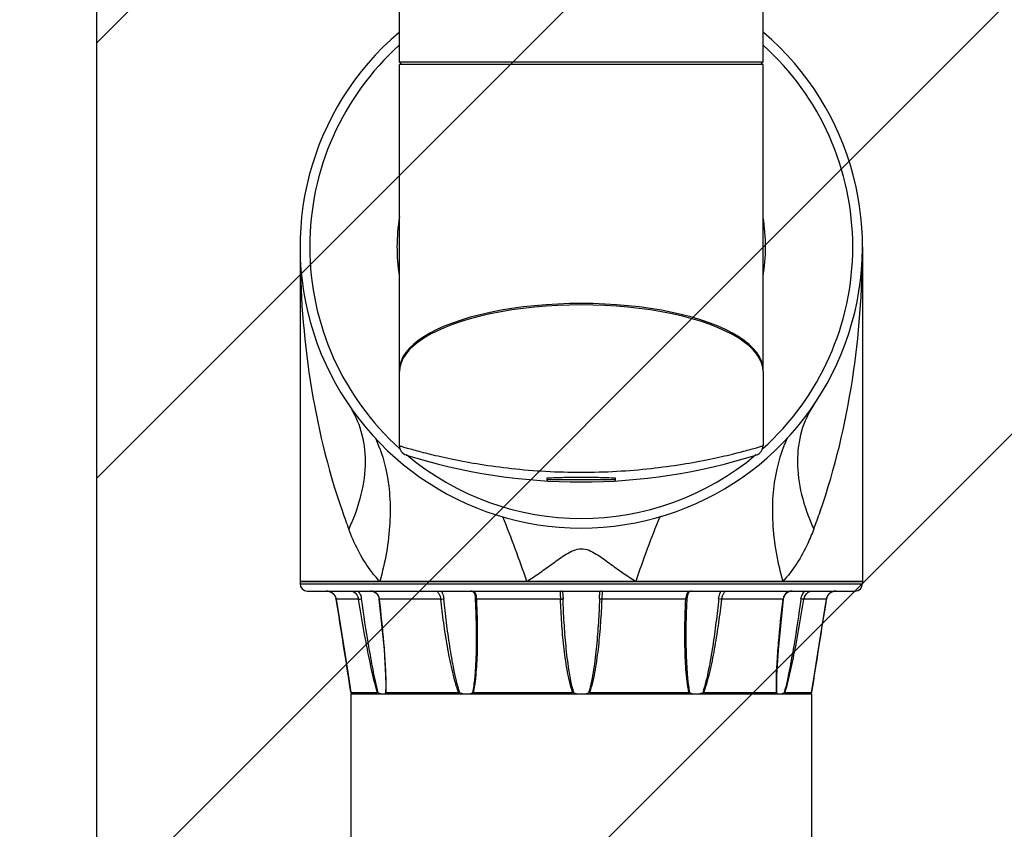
# Model space of a CAD drawing. Header units: millimetres. Extents: x 28 to 5852, y 59 to 4130.
# Tile 25 of 29: x 4277 to 4480, y 1640 to 1807. Entities that reach past the tile are written whole.
import ezdxf

# ---------------------------------------------------------------- set-up
doc = ezdxf.new("R2010")
doc.units = ezdxf.units.MM
for name, color, linetype in [('ARM1_ABL195', 7, 'Continuous'), ('ARM1_PIPE_PBL200', 7, 'Continuous'), ('ARM2_ABL193', 7, 'Continuous'), ('COVER_S_PBL207', 7, 'Continuous'), ('FLANGE_ARM1_PBL203', 7, 'Continuous'), ('FLANGE_J3_PBL223', 7, 'Continuous'), ('FLANGE_J4_PBL202', 7, 'Continuous'), ('HOLDER_M_PBL205', 7, 'Continuous'), ('HOLDER_S_PBL208', 7, 'Continuous'), ('MODULE_M_ABL204', 7, 'Continuous'), ('MODULE_S_ABL206', 7, 'Continuous'), ('오른쪽_16_VBL184', 7, 'Continuous')]:
    doc.layers.add(name, color=color, linetype=linetype)

# ---------------------------------------------------------------- blocks, each defined once
blk = doc.blocks.new('FLANGE_J4_PBL202', base_point=(1288.44, 1321.54))
at = {"layer": 'FLANGE_J4_PBL202', "color": 7}
for p, q in [((1257.97, 1337.49), (1257.86, 1337.39)), ((1257.86, 1337.39), (1257.86, 1337.4)), ((1257.86, 1337.4), (1260.53, 1337.4)), ((1260.53, 1337.4), (1260.63, 1337.39)), ((1260.63, 1337.39), (1260.78, 1337.39)), ((1260.78, 1337.39), (1260.95, 1337.38)), ((1262.15, 1337.38), (1260.95, 1337.38)), ((1262.15, 1337.38), (1262.2, 1337.49)), ((1263.41, 1337.49), (1263.3, 1337.39)), ((1263.3, 1337.39), (1263.3, 1337.39)), ((1263.39, 1337.4), (1270.68, 1337.4)), ((1272.4, 1337.38), (1271.19, 1337.38)), ((1272.4, 1337.38), (1272.4, 1337.49)), ((1275.07, 1337.49), (1274.97, 1337.38)), ((1275.33, 1337.38), (1274.97, 1337.38)), ((1275.63, 1337.4), (1285.59, 1337.4)), ((1286.96, 1337.38), (1286.05, 1337.38)), ((1286.96, 1337.38), (1286.9, 1337.49)), ((1289.98, 1337.49), (1289.93, 1337.38)), ((1290.84, 1337.38), (1289.93, 1337.38)), ((1291.3, 1337.4), (1301.26, 1337.4)), ((1301.91, 1337.38), (1301.55, 1337.38)), ((1301.91, 1337.38), (1301.81, 1337.49)), ((1304.48, 1337.49), (1304.48, 1337.38)), ((1305.7, 1337.38), (1304.48, 1337.38)), ((1306.15, 1337.39), (1306.21, 1337.4)), ((1306.21, 1337.4), (1313.5, 1337.4)), ((1313.59, 1337.39), (1313.48, 1337.49)), ((1313.59, 1337.39), (1313.59, 1337.39)), ((1314.68, 1337.49), (1314.74, 1337.38)), ((1315.93, 1337.38), (1314.74, 1337.38)), ((1315.93, 1337.38), (1316.26, 1337.39)), ((1316.26, 1337.39), (1316.35, 1337.4)), ((1316.35, 1337.4), (1319.02, 1337.4)), ((1319.03, 1337.39), (1318.91, 1337.49)), ((1319.02, 1337.4), (1319.03, 1337.4)), ((1275.34, 1335.67), (1275.34, 1335.66)), ((1301.54, 1335.66), (1301.54, 1335.67)), ((1252.94, 1324.19), (1323.94, 1324.19)), ((1256.07, 1325.13), (1255.76, 1324.76)), ((1256.28, 1325.59), (1256.07, 1325.13)), ((1256.36, 1325.93), (1256.28, 1325.59)), ((1285.54, 1324.79), (1285.54, 1324.79)), ((1291.29, 1324.25), (1291.27, 1324.22)), ((1291.34, 1324.79), (1291.34, 1324.79)), ((1320.81, 1325.14), (1320.6, 1325.6)), ((1321.12, 1324.76), (1320.81, 1325.14)), ((1321.12, 1324.76), (1321.12, 1324.76)), ((1321.68, 1324.4), (1321.48, 1324.49)), ((1250.94, 1306.09), (1250.94, 1322.19)), ((1325.94, 1306.09), (1325.94, 1322.19)), ((1251.44, 1305.59), (1250.94, 1306.09)), ((1250.94, 1306.09), (1325.94, 1306.09)), ((1325.44, 1305.59), (1325.94, 1306.09))]:
    blk.add_line(p, q, dxfattribs=at)
at = {"layer": 'FLANGE_J4_PBL202', "color": 2}
for p, q in [((1260.53, 1337.4), (1260.63, 1337.49)), ((1260.96, 1337.49), (1260.95, 1337.38)), ((1263.48, 1337.49), (1263.39, 1337.4)), ((1263.39, 1337.38), (1263.39, 1337.4)), ((1263.39, 1337.38), (1263.39, 1337.4)), ((1270.68, 1337.4), (1270.74, 1337.49)), ((1271.14, 1337.49), (1271.19, 1337.38)), ((1275.33, 1337.38), (1275.45, 1337.49)), ((1275.33, 1337.38), (1275.34, 1335.67)), ((1275.67, 1337.49), (1275.63, 1337.4)), ((1285.59, 1337.4), (1285.6, 1337.49)), ((1285.96, 1337.49), (1286.05, 1337.38)), ((1290.84, 1337.38), (1290.93, 1337.49)), ((1291.29, 1337.49), (1291.3, 1337.4)), ((1301.26, 1337.4), (1301.21, 1337.49)), ((1301.44, 1337.49), (1301.55, 1337.38)), ((1301.54, 1335.67), (1301.55, 1337.38)), ((1305.7, 1337.38), (1305.75, 1337.49)), ((1306.14, 1337.49), (1306.21, 1337.4)), ((1313.5, 1337.4), (1313.41, 1337.49)), ((1313.5, 1337.4), (1313.5, 1337.38)), ((1313.5, 1337.4), (1313.5, 1337.38)), ((1315.93, 1337.38), (1315.93, 1337.49)), ((1316.25, 1337.49), (1316.35, 1337.4)), ((1256.36, 1325.93), (1256.36, 1325.93)), ((1256.36, 1325.93), (1258.94, 1325.93)), ((1262.37, 1325.93), (1269.43, 1325.93)), ((1275.37, 1325.93), (1285.02, 1325.93)), ((1291.87, 1325.93), (1301.52, 1325.93)), ((1307.45, 1325.93), (1314.51, 1325.93)), ((1317.94, 1325.93), (1320.53, 1325.93)), ((1320.53, 1325.93), (1320.53, 1325.93)), ((1325.94, 1322.19), (1250.94, 1322.19))]:
    blk.add_line(p, q, dxfattribs=at)
at = {"layer": 'FLANGE_J4_PBL202', "color": 7}
for points in [[(1257.86, 1337.39), (1257.42, 1333.96), (1256.9, 1330), (1256.36, 1325.93)], [(1263.3, 1337.39), (1263.04, 1333.99), (1262.69, 1329.97), (1262.28, 1325.91)], [(1314.61, 1325.91), (1314.2, 1329.95), (1313.84, 1333.98), (1313.59, 1337.39)], [(1320.53, 1325.93), (1319.99, 1329.98), (1319.47, 1333.94), (1319.03, 1337.39)], [(1275.34, 1335.66), (1275.33, 1333.7), (1275.24, 1329.84), (1275.07, 1325.89)], [(1301.81, 1325.89), (1301.64, 1329.83), (1301.56, 1333.69), (1301.54, 1335.66)], [(1256.29, 1325.6), (1256.07, 1325.14), (1255.77, 1324.76), (1255.41, 1324.49), (1255.02, 1324.31), (1254.6, 1324.21), (1254.3, 1324.19)], [(1255.41, 1324.49), (1255.4, 1324.49), (1255.21, 1324.4)], [(1262.28, 1325.91), (1262.22, 1325.6), (1262.05, 1325.14), (1261.78, 1324.76), (1261.44, 1324.48), (1261.04, 1324.31), (1260.57, 1324.21), (1260.19, 1324.19)], [(1275.07, 1325.89), (1275.04, 1325.54), (1274.95, 1325.07), (1274.82, 1324.72), (1274.61, 1324.45), (1274.32, 1324.29), (1273.96, 1324.21), (1273.65, 1324.19)], [(1285.61, 1324.22), (1285.61, 1324.22), (1285.58, 1324.29), (1285.55, 1324.49), (1285.54, 1324.79)], [(1285.8, 1324.19), (1285.7, 1324.2), (1285.62, 1324.22)], [(1291.27, 1324.22), (1291.28, 1324.22), (1291.2, 1324.2), (1291.08, 1324.19)], [(1291.34, 1324.79), (1291.33, 1324.5), (1291.3, 1324.3), (1291.29, 1324.25)], [(1303.23, 1324.19), (1302.93, 1324.21), (1302.57, 1324.29), (1302.28, 1324.45), (1302.08, 1324.71), (1301.94, 1325.06), (1301.85, 1325.52), (1301.81, 1325.89)], [(1316.7, 1324.19), (1316.33, 1324.21), (1315.86, 1324.3), (1315.46, 1324.48), (1315.11, 1324.75), (1314.84, 1325.12), (1314.67, 1325.58), (1314.61, 1325.91)], [(1322.59, 1324.19), (1322.29, 1324.21), (1321.87, 1324.31), (1321.48, 1324.49), (1321.13, 1324.75), (1320.82, 1325.13), (1320.6, 1325.59), (1320.53, 1325.93)]]:
    blk.add_lwpolyline(points, dxfattribs=at)
at = {"layer": 'FLANGE_J4_PBL202', "color": 2}
for centre, radius, start, end in [((-489.74, 1560.54), 1761.79, 352.34716, 352.72334), ((1647.55, 1278), 391.55, 171.275, 172.9693), ((1719.38, 1277.5), 462.32, 172.5581, 173.9958), ((857.52, 1277.5), 462.31, 6.0041, 7.4419), ((929.36, 1278), 391.53, 7.0307, 8.7251), ((3066.64, 1560.55), 1761.81, 187.27666, 187.65283), ((1254.3, 1326.53), 2.33, 269.9827, 276.7406), ((1254.3, 1326.47), 2.27, 276.7625, 278.3086), ((1254.31, 1326.41), 2.21, 278.2877, 288.3721), ((1254.34, 1326.33), 2.13, 288.4483, 289.4954), ((1254.36, 1326.28), 2.07, 289.458, 300.8963), ((1254.37, 1326.19), 2, 342.9588, 352.3509), ((1260.24, 1327.52), 3.32, 275.4108, 275.8789), ((1260.02, 1326.18), 2.37, 347.2702, 353.8826), ((1285.66, 1325.01), 0.808, 254.1964, 255.1676)]:
    blk.add_arc(centre, radius, start, end, dxfattribs=at)
at = {"layer": 'FLANGE_J4_PBL202', "color": 7}
for centre, radius, start, end in [((1262.15, 1338.86), 1.48, 270.0165, 272.8316), ((1269.96, 1304.39), 33.02, 88.4735, 88.7528), ((1270, 1306.45), 30.95, 88.1156, 88.4424), ((1270.07, 1308.26), 29.14, 87.9008, 88.1397), ((1270.44, 1318.4), 19, 87.7388, 87.8935), ((1285.23, 1317.32), 20.08, 88.488, 88.9939), ((1285.46, 1325.82), 11.58, 87.5633, 88.502), ((1291.46, 1324.83), 12.57, 91.5282, 92.2609), ((1291.64, 1317.69), 19.71, 91.0016, 91.5168), ((1306.38, 1320.1), 17.29, 92.1076, 92.2776), ((1306.79, 1309.08), 28.32, 91.8531, 92.0983), ((1306.87, 1306.98), 30.42, 91.3572, 91.8808), ((1314.74, 1338.86), 1.48, 267.1669, 269.9835), ((1252.94, 1322.19), 2, 90, 180), ((1323.94, 1322.19), 2, 0, 90)]:
    blk.add_arc(centre, radius, start, end, dxfattribs=at)
for points, knots in [([(1262.22, 1337.38), (1262.27, 1337.38), (1262.47, 1337.4), (1262.66, 1337.46), (1262.8, 1337.5)], [0, 0, 0, 0, 0.266116, 1, 1, 1, 1]), ([(1263.3, 1337.39), (1263.3, 1337.39), (1263.34, 1337.39), (1263.37, 1337.39), (1263.39, 1337.4)], [0, 0, 0, 0, 0.28387, 1, 1, 1, 1]), ([(1274.48, 1337.5), (1274.53, 1337.48), (1274.69, 1337.43), (1274.85, 1337.38), (1274.97, 1337.38)], [0, 0, 0, 0, 0.285623, 1, 1, 1, 1]), ([(1275.33, 1337.38), (1275.35, 1337.39), (1275.4, 1337.39), (1275.45, 1337.39), (1275.48, 1337.39)], [0, 0, 0, 0, 0.306622, 1, 1, 1, 1]), ([(1286.96, 1337.38), (1287.02, 1337.38), (1287.27, 1337.4), (1287.52, 1337.46), (1287.71, 1337.5)], [0, 0, 0, 0, 0.237795, 1, 1, 1, 1]), ([(1289.17, 1337.5), (1289.24, 1337.48), (1289.49, 1337.43), (1289.74, 1337.38), (1289.93, 1337.38)], [0, 0, 0, 0, 0.260476, 1, 1, 1, 1]), ([(1290.84, 1337.38), (1290.85, 1337.38), (1290.89, 1337.38), (1290.93, 1337.39), (1290.96, 1337.39)], [0, 0, 0, 0, 0.214669, 1, 1, 1, 1]), ([(1301.41, 1337.39), (1301.42, 1337.39), (1301.45, 1337.39), (1301.48, 1337.39), (1301.51, 1337.39)], [0, 0, 0, 0, 0.296725, 1, 1, 1, 1]), ([(1301.51, 1337.39), (1301.51, 1337.39), (1301.53, 1337.38), (1301.54, 1337.38), (1301.55, 1337.38)], [0, 0, 0, 0, 0.375047, 1, 1, 1, 1]), ([(1301.91, 1337.38), (1301.95, 1337.38), (1302.12, 1337.4), (1302.28, 1337.46), (1302.41, 1337.5)], [0, 0, 0, 0, 0.211645, 1, 1, 1, 1]), ([(1313.5, 1337.4), (1313.51, 1337.4), (1313.53, 1337.39), (1313.56, 1337.39), (1313.57, 1337.39)], [0, 0, 0, 0, 0.31879, 1, 1, 1, 1]), ([(1313.57, 1337.39), (1313.58, 1337.39), (1313.58, 1337.39), (1313.59, 1337.39), (1313.59, 1337.39)], [0, 0, 0, 0, 0.684665, 1, 1, 1, 1]), ([(1314.09, 1337.5), (1314.13, 1337.48), (1314.32, 1337.43), (1314.52, 1337.39), (1314.67, 1337.38)], [0, 0, 0, 0, 0.232914, 1, 1, 1, 1])]:
    blk.add_open_spline(points, degree=3, knots=knots, dxfattribs=at)
at = {"layer": 'FLANGE_J4_PBL202', "color": 2}
for points, knots in [([(1262.37, 1325.93), (1262.48, 1326.88), (1262.87, 1330.69), (1263.2, 1334.51), (1263.39, 1337.38)], [0, 0, 0, 0, 0.250545, 1, 1, 1, 1]), ([(1270.68, 1337.4), (1270.55, 1336.44), (1270.05, 1332.63), (1269.67, 1328.8), (1269.43, 1325.93)], [0, 0, 0, 0, 0.250344, 1, 1, 1, 1]), ([(1275.37, 1325.93), (1275.42, 1326.88), (1275.6, 1330.7), (1275.66, 1334.53), (1275.63, 1337.4)], [0, 0, 0, 0, 0.250376, 1, 1, 1, 1]), ([(1301.26, 1337.4), (1301.25, 1336.44), (1301.24, 1332.62), (1301.36, 1328.79), (1301.52, 1325.93)], [0, 0, 0, 0, 0.249613, 1, 1, 1, 1]), ([(1307.45, 1325.93), (1307.38, 1326.88), (1307.04, 1330.71), (1306.61, 1334.54), (1306.21, 1337.4)], [0, 0, 0, 0, 0.249673, 1, 1, 1, 1]), ([(1313.5, 1337.38), (1313.56, 1336.43), (1313.84, 1332.6), (1314.2, 1328.79), (1314.51, 1325.93)], [0, 0, 0, 0, 0.249375, 1, 1, 1, 1]), ([(1255.42, 1324.5), (1255.62, 1324.62), (1255.99, 1324.94), (1256.22, 1325.38), (1256.29, 1325.61)], [0, 0, 0, 0, 0.497195, 1, 1, 1, 1]), ([(1257.88, 1324.29), (1257.85, 1324.28), (1257.78, 1324.25), (1257.7, 1324.22), (1257.65, 1324.21)], [0, 0, 0, 0, 0.293575, 1, 1, 1, 1]), ([(1258.94, 1325.93), (1258.92, 1325.74), (1258.75, 1325.09), (1258.3, 1324.51), (1257.88, 1324.29)], [0, 0, 0, 0, 0.287719, 1, 1, 1, 1]), ([(1258.87, 1324.19), (1258.97, 1324.3), (1259.34, 1324.79), (1259.54, 1325.4), (1259.59, 1325.86)], [0, 0, 0, 0, 0.237695, 1, 1, 1, 1]), ([(1259.59, 1325.86), (1259.53, 1325.87), (1259.32, 1325.9), (1259.1, 1325.93), (1258.94, 1325.93)], [0, 0, 0, 0, 0.290048, 1, 1, 1, 1]), ([(1260.58, 1324.21), (1260.99, 1324.26), (1261.61, 1324.45), (1262.14, 1325.08), (1262.28, 1325.46), (1262.33, 1325.66)], [0, 0, 0, 0, 0.503193, 0.749918, 1, 1, 1, 1]), ([(1262.28, 1325.91), (1262.28, 1325.92), (1262.32, 1325.92), (1262.35, 1325.93), (1262.37, 1325.93)], [0, 0, 0, 0, 0.277043, 1, 1, 1, 1]), ([(1269.43, 1325.93), (1269.42, 1325.8), (1269.39, 1325.55), (1269.3, 1325.19), (1269.19, 1324.88), (1269.09, 1324.62), (1269.02, 1324.43), (1268.97, 1324.3), (1269, 1324.2), (1269.06, 1324.19), (1269.09, 1324.19)], [0, 0, 0, 0, 0.20769, 0.405469, 0.585087, 0.736057, 0.848243, 0.917685, 0.955725, 1, 1, 1, 1]), ([(1270.12, 1325.86), (1270.08, 1325.87), (1269.85, 1325.91), (1269.62, 1325.93), (1269.43, 1325.93)], [0, 0, 0, 0, 0.208535, 1, 1, 1, 1]), ([(1269.72, 1324.19), (1269.77, 1324.31), (1269.97, 1324.84), (1270.09, 1325.41), (1270.12, 1325.86)], [0, 0, 0, 0, 0.215517, 1, 1, 1, 1]), ([(1273.65, 1324.19), (1273.9, 1324.19), (1274.36, 1324.22), (1275.23, 1324.68), (1275.35, 1325.46), (1275.37, 1325.93)], [0, 0, 0, 0, 0.263602, 0.497557, 1, 1, 1, 1]), ([(1275.07, 1325.89), (1275.07, 1325.89), (1275.11, 1325.91), (1275.2, 1325.92), (1275.3, 1325.93), (1275.37, 1325.93)], [0, 0, 0, 0, 0.088254, 0.291026, 1, 1, 1, 1]), ([(1285.02, 1325.93), (1285.01, 1325.72), (1285, 1325.34), (1284.99, 1324.83), (1285.1, 1324.4), (1285.33, 1324.27), (1285.44, 1324.24)], [0, 0, 0, 0, 0.329925, 0.609451, 0.817456, 1, 1, 1, 1]), ([(1285.56, 1325.86), (1285.55, 1325.88), (1285.48, 1325.89), (1285.37, 1325.91), (1285.2, 1325.92), (1285.08, 1325.93), (1285.02, 1325.93)], [0, 0, 0, 0, 0.116638, 0.344469, 0.653897, 1, 1, 1, 1]), ([(1285.54, 1324.79), (1285.54, 1324.88), (1285.55, 1325.23), (1285.56, 1325.59), (1285.56, 1325.86)], [0, 0, 0, 0, 0.235794, 1, 1, 1, 1]), ([(1291.3, 1324.21), (1291.43, 1324.22), (1291.71, 1324.3), (1291.86, 1324.66), (1291.89, 1324.97), (1291.89, 1325.38), (1291.87, 1325.7), (1291.87, 1325.93)], [0, 0, 0, 0, 0.19607, 0.393116, 0.520262, 0.666941, 1, 1, 1, 1]), ([(1291.32, 1325.86), (1291.34, 1325.88), (1291.4, 1325.89), (1291.52, 1325.91), (1291.69, 1325.92), (1291.81, 1325.93), (1291.87, 1325.93)], [0, 0, 0, 0, 0.116632, 0.344465, 0.653899, 1, 1, 1, 1]), ([(1291.32, 1325.86), (1291.32, 1325.77), (1291.33, 1325.41), (1291.34, 1325.05), (1291.34, 1324.79)], [0, 0, 0, 0, 0.261184, 1, 1, 1, 1]), ([(1301.81, 1325.89), (1301.81, 1325.89), (1301.78, 1325.91), (1301.69, 1325.92), (1301.59, 1325.93), (1301.52, 1325.93)], [0, 0, 0, 0, 0.088258, 0.291028, 1, 1, 1, 1]), ([(1301.52, 1325.93), (1301.54, 1325.46), (1301.66, 1324.68), (1302.52, 1324.22), (1302.99, 1324.19), (1303.23, 1324.19)], [0, 0, 0, 0, 0.502442, 0.736396, 1, 1, 1, 1]), ([(1306.76, 1325.86), (1306.81, 1325.87), (1307.04, 1325.91), (1307.27, 1325.93), (1307.45, 1325.93)], [0, 0, 0, 0, 0.208529, 1, 1, 1, 1]), ([(1306.76, 1325.86), (1306.77, 1325.7), (1306.84, 1325.13), (1307.01, 1324.58), (1307.16, 1324.19)], [0, 0, 0, 0, 0.274312, 1, 1, 1, 1]), ([(1307.8, 1324.19), (1307.83, 1324.19), (1307.89, 1324.2), (1307.92, 1324.3), (1307.87, 1324.43), (1307.8, 1324.62), (1307.69, 1324.88), (1307.59, 1325.19), (1307.5, 1325.55), (1307.46, 1325.8), (1307.45, 1325.93)], [0, 0, 0, 0, 0.044275, 0.082315, 0.151756, 0.263942, 0.414913, 0.59453, 0.79231, 1, 1, 1, 1]), ([(1314.61, 1325.91), (1314.61, 1325.92), (1314.56, 1325.92), (1314.54, 1325.93), (1314.51, 1325.93)], [0, 0, 0, 0, 0.277075, 1, 1, 1, 1]), ([(1314.51, 1325.93), (1314.54, 1325.67), (1314.67, 1325.16), (1315.35, 1324.34), (1316.18, 1324.19), (1316.7, 1324.19)], [0, 0, 0, 0, 0.252089, 0.498695, 1, 1, 1, 1]), ([(1317.29, 1325.86), (1317.36, 1325.87), (1317.57, 1325.9), (1317.79, 1325.93), (1317.94, 1325.93)], [0, 0, 0, 0, 0.290041, 1, 1, 1, 1]), ([(1317.29, 1325.86), (1317.31, 1325.7), (1317.42, 1325.1), (1317.71, 1324.53), (1318.01, 1324.19)], [0, 0, 0, 0, 0.260008, 1, 1, 1, 1]), ([(1319, 1324.3), (1318.89, 1324.36), (1318.35, 1324.75), (1318.01, 1325.4), (1317.94, 1325.93)], [0, 0, 0, 0, 0.198268, 1, 1, 1, 1]), ([(1319.33, 1324.19), (1319.32, 1324.19), (1319.25, 1324.2), (1319.18, 1324.22), (1319.13, 1324.24)], [0, 0, 0, 0, 0.194471, 1, 1, 1, 1]), ([(1320.53, 1325.93), (1320.56, 1325.67), (1320.74, 1325.16), (1321.4, 1324.42), (1322.14, 1324.19), (1322.59, 1324.19)], [0, 0, 0, 0, 0.269844, 0.538515, 1, 1, 1, 1])]:
    blk.add_open_spline(points, degree=3, knots=knots, dxfattribs=at)
for points in [[(1270.12, 1325.86), (1270.39, 1329.71), (1270.73, 1333.55), (1271.19, 1337.38)], [(1285.59, 1337.4), (1285.25, 1333.58), (1285.08, 1329.75), (1285.02, 1325.93)], [(1285.56, 1325.86), (1285.62, 1329.7), (1285.76, 1333.55), (1286.05, 1337.38)], [(1290.84, 1337.38), (1291.12, 1333.55), (1291.27, 1329.7), (1291.32, 1325.86)], [(1291.87, 1325.93), (1291.81, 1329.75), (1291.64, 1333.58), (1291.3, 1337.4)], [(1305.7, 1337.38), (1306.15, 1333.55), (1306.49, 1329.71), (1306.76, 1325.86)], [(1257.65, 1324.21), (1257.62, 1324.2), (1257.58, 1324.19), (1257.55, 1324.19)], [(1260.19, 1324.19), (1260.31, 1324.19), (1260.43, 1324.2), (1260.55, 1324.21)], [(1285.45, 1324.23), (1285.52, 1324.21), (1285.6, 1324.2), (1285.67, 1324.2)], [(1285.67, 1324.2), (1285.72, 1324.2), (1285.76, 1324.19), (1285.8, 1324.19)], [(1291.08, 1324.19), (1291.15, 1324.19), (1291.23, 1324.2), (1291.3, 1324.21)], [(1319.13, 1324.24), (1319.09, 1324.26), (1319.04, 1324.28), (1319, 1324.3)]]:
    blk.add_open_spline(points, degree=3, dxfattribs=at)
at = {"layer": 'FLANGE_J4_PBL202', "color": 7}
for points in [[(1272.4, 1337.38), (1272.68, 1337.38), (1272.95, 1337.44), (1273.21, 1337.5)], [(1275.48, 1337.39), (1275.53, 1337.39), (1275.58, 1337.39), (1275.63, 1337.4)], [(1285.95, 1337.39), (1285.99, 1337.38), (1286.02, 1337.38), (1286.05, 1337.38)], [(1301.26, 1337.4), (1301.31, 1337.39), (1301.36, 1337.39), (1301.41, 1337.39)], [(1303.67, 1337.5), (1303.94, 1337.44), (1304.21, 1337.38), (1304.48, 1337.38)]]:
    blk.add_open_spline(points, degree=3, dxfattribs=at)
blk = doc.blocks.new('ARM2_ABL193', base_point=(1288.44, 1430.89))
at = {"layer": 'FLANGE_J4_PBL202'}
blk.add_blockref('FLANGE_J4_PBL202', (1288.44, 1321.54), dxfattribs=at)
blk = doc.blocks.new('ARM1_PIPE_PBL200', base_point=(1288.44, 1107.99))
at = {"layer": 'ARM1_PIPE_PBL200', "color": 7}
for p, q in [((1240.94, 1175.79), (1335.94, 1175.79)), ((1240.94, 1175.79), (1240.94, 1040.19)), ((1335.94, 1175.79), (1335.94, 1040.19)), ((1240.94, 1040.19), (1335.94, 1040.19))]:
    blk.add_line(p, q, dxfattribs=at)
blk = doc.blocks.new('FLANGE_ARM1_PBL203', base_point=(1288.44, 1187.87))
at = {"layer": 'FLANGE_ARM1_PBL203', "color": 7}
for p, q in [((1346.44, 1198.99), (1230.44, 1198.99)), ((1230.44, 1198.99), (1230.44, 1198.49)), ((1346.44, 1198.99), (1346.44, 1198.49)), ((1231.94, 1196.99), (1344.94, 1196.99)), ((1237.55, 1196.16), (1237.56, 1196.16)), ((1237.56, 1196.16), (1237.82, 1195.64)), ((1284.59, 1196.99), (1284.59, 1196.99)), ((1292.29, 1196.98), (1292.29, 1196.99)), ((1339.07, 1195.65), (1339.33, 1196.16)), ((1340.98, 1196.99), (1340.96, 1196.99)), ((1338.99, 1195.32), (1339.07, 1195.65)), ((1266.79, 1187.77), (1266.79, 1187.77)), ((1310.09, 1187.77), (1310.09, 1187.77)), ((1240.93, 1176.09), (1246.4, 1176.09)), ((1240.93, 1176.09), (1240.93, 1176.09)), ((1241.1, 1175.93), (1240.98, 1176.04)), ((1241.25, 1175.79), (1241.1, 1175.93)), ((1248.13, 1177.55), (1248.13, 1177.54)), ((1248.18, 1176.09), (1263.14, 1176.09)), ((1266.23, 1176.09), (1286.66, 1176.09)), ((1290.22, 1176.09), (1310.66, 1176.09)), ((1313.74, 1176.09), (1328.7, 1176.09)), ((1328.76, 1177.54), (1328.76, 1177.55)), ((1330.48, 1176.09), (1335.96, 1176.09)), ((1335.79, 1175.93), (1335.64, 1175.79)), ((1335.9, 1176.04), (1335.79, 1175.93)), ((1335.96, 1176.09), (1335.96, 1176.09))]:
    blk.add_line(p, q, dxfattribs=at)
at = {"layer": 'FLANGE_ARM1_PBL203', "color": 2}
for p, q in [((1230.44, 1198.49), (1346.44, 1198.49)), ((1242.53, 1195.32), (1237.9, 1195.32)), ((1237.9, 1195.32), (1237.9, 1195.32)), ((1259.46, 1195.32), (1246.82, 1195.32)), ((1284.16, 1195.32), (1266.88, 1195.32)), ((1310, 1195.32), (1292.73, 1195.32)), ((1330.07, 1195.32), (1317.43, 1195.32)), ((1338.99, 1195.32), (1334.36, 1195.32)), ((1338.99, 1195.32), (1338.99, 1195.32)), ((1248.13, 1177.54), (1248.1, 1176.04)), ((1328.79, 1176.04), (1328.76, 1177.54))]:
    blk.add_line(p, q, dxfattribs=at)
at = {"layer": 'FLANGE_ARM1_PBL203', "color": 7}
for points in [[(1235.92, 1196.99), (1236.19, 1196.98), (1236.69, 1196.84), (1237.15, 1196.58), (1237.55, 1196.17), (1237.82, 1195.65), (1237.9, 1195.32)], [(1244.98, 1196.99), (1245.26, 1196.98), (1245.74, 1196.85), (1246.15, 1196.58), (1246.47, 1196.17), (1246.67, 1195.65), (1246.72, 1195.34)], [(1265.7, 1196.99), (1265.86, 1196.98), (1266.15, 1196.87), (1266.34, 1196.63), (1266.48, 1196.26), (1266.57, 1195.73), (1266.59, 1195.38)], [(1310.29, 1195.38), (1310.32, 1195.71), (1310.41, 1196.24), (1310.54, 1196.61), (1310.72, 1196.86), (1311.01, 1196.98), (1311.19, 1196.99)], [(1330.16, 1195.34), (1330.21, 1195.63), (1330.41, 1196.15), (1330.72, 1196.57), (1331.13, 1196.84), (1331.61, 1196.97), (1331.91, 1196.99)], [(1338.99, 1195.32), (1339.06, 1195.63), (1339.33, 1196.16), (1339.72, 1196.57), (1340.18, 1196.83), (1340.68, 1196.97), (1340.96, 1196.99)], [(1237.9, 1195.32), (1239.67, 1184.2), (1240.5, 1178.89), (1240.93, 1176.09)], [(1246.72, 1195.34), (1247.78, 1184.93), (1248.09, 1179.61), (1248.13, 1177.55)], [(1266.59, 1195.38), (1266.72, 1192.42), (1266.78, 1189.34), (1266.79, 1187.77)], [(1310.09, 1187.77), (1310.1, 1189.33), (1310.17, 1192.4), (1310.29, 1195.38)], [(1328.76, 1177.55), (1328.8, 1179.6), (1329.1, 1184.91), (1330.16, 1195.34)], [(1335.96, 1176.09), (1336.38, 1178.87), (1337.21, 1184.17), (1338.99, 1195.32)]]:
    blk.add_lwpolyline(points, dxfattribs=at)
for centre, radius, start, end in [((1231.94, 1198.49), 1.5, 180, 270), ((1344.94, 1198.49), 1.5, 270, 360), ((1288.44, 1179.92), 4.17, 248.6997, 261.8375), ((1288.45, 1179.92), 4.17, 278.1625, 291.3002)]:
    blk.add_arc(centre, radius, start, end, dxfattribs=at)
at = {"layer": 'FLANGE_ARM1_PBL203', "color": 2}
for centre, radius, start, end in [((1331.77, 1195.25), 1.72, 110.2834, 113.4277), ((-655.93, 887.4), 1918.7, 8.65377, 9.23508), ((1244.18, 1195.01), 2.65, 6.8005, 7.7046), ((1332.7, 1195.01), 2.65, 172.2972, 173.1995), ((3232.81, 887.4), 1918.7, 170.76492, 171.34623), ((1200.28, 1177.53), 47.93, 359.9024, 0.0177), ((1376.55, 1177.53), 47.88, 179.9865, 180.1004)]:
    blk.add_arc(centre, radius, start, end, dxfattribs=at)
for points, knots in [([(1237.9, 1195.32), (1237.83, 1195.78), (1237.33, 1196.67), (1236.38, 1196.99), (1235.92, 1196.99)], [0, 0, 0, 0, 0.506657, 1, 1, 1, 1]), ([(1240.91, 1196.99), (1241.07, 1196.99), (1241.87, 1196.78), (1242.43, 1195.96), (1242.53, 1195.32)], [0, 0, 0, 0, 0.19553, 1, 1, 1, 1]), ([(1242.34, 1197), (1242.55, 1196.79), (1242.91, 1196.29), (1243.08, 1195.7), (1243.13, 1195.4)], [0, 0, 0, 0, 0.491301, 1, 1, 1, 1]), ([(1246.81, 1195.36), (1246.75, 1195.8), (1246.47, 1196.48), (1245.67, 1196.94), (1245.21, 1196.99), (1244.98, 1196.99)], [0, 0, 0, 0, 0.49358, 0.740567, 1, 1, 1, 1]), ([(1258.65, 1196.99), (1258.65, 1196.99), (1258.69, 1196.98), (1258.72, 1196.95), (1258.74, 1196.93)], [0, 0, 0, 0, 0.121189, 1, 1, 1, 1]), ([(1258.74, 1196.93), (1258.91, 1196.76), (1259.23, 1196.25), (1259.42, 1195.68), (1259.46, 1195.32)], [0, 0, 0, 0, 0.397429, 1, 1, 1, 1]), ([(1259.6, 1197), (1259.66, 1196.89), (1259.92, 1196.39), (1260.06, 1195.84), (1260.11, 1195.4)], [0, 0, 0, 0, 0.222114, 1, 1, 1, 1]), ([(1266.88, 1195.32), (1266.87, 1195.55), (1266.84, 1195.97), (1266.67, 1196.55), (1266.25, 1196.95), (1265.88, 1196.99), (1265.7, 1196.99)], [0, 0, 0, 0, 0.293073, 0.543792, 0.762815, 1, 1, 1, 1]), ([(1284.37, 1196.99), (1284.33, 1196.99), (1284.23, 1196.98), (1284.12, 1196.89), (1284.07, 1196.73), (1284.06, 1196.43), (1284.11, 1195.95), (1284.15, 1195.55), (1284.16, 1195.32)], [0, 0, 0, 0, 0.076448, 0.14552, 0.228088, 0.337151, 0.633525, 1, 1, 1, 1]), ([(1284.59, 1196.99), (1284.59, 1196.75), (1284.64, 1196.22), (1284.68, 1195.69), (1284.69, 1195.4)], [0, 0, 0, 0, 0.451499, 1, 1, 1, 1]), ([(1292.2, 1195.4), (1292.21, 1195.69), (1292.24, 1196.22), (1292.29, 1196.75), (1292.29, 1196.99)], [0, 0, 0, 0, 0.548263, 1, 1, 1, 1]), ([(1292.73, 1195.32), (1292.74, 1195.55), (1292.77, 1195.95), (1292.83, 1196.43), (1292.81, 1196.73), (1292.76, 1196.89), (1292.65, 1196.98), (1292.56, 1196.99), (1292.51, 1196.99)], [0, 0, 0, 0, 0.366493, 0.662858, 0.771917, 0.85448, 0.923552, 1, 1, 1, 1]), ([(1310.95, 1196.98), (1310.79, 1196.95), (1310.49, 1196.84), (1310.18, 1196.43), (1310.04, 1195.91), (1310.01, 1195.52), (1310, 1195.32)], [0, 0, 0, 0, 0.225201, 0.448079, 0.705623, 1, 1, 1, 1]), ([(1316.78, 1195.4), (1316.79, 1195.56), (1316.88, 1196.12), (1317.08, 1196.66), (1317.29, 1197.01)], [0, 0, 0, 0, 0.271527, 1, 1, 1, 1]), ([(1317.43, 1195.32), (1317.45, 1195.55), (1317.56, 1195.98), (1317.79, 1196.44), (1317.98, 1196.73), (1318.09, 1196.87), (1318.17, 1196.95), (1318.22, 1196.99), (1318.24, 1196.99)], [0, 0, 0, 0, 0.366185, 0.686172, 0.813756, 0.910545, 0.972498, 1, 1, 1, 1]), ([(1331.08, 1196.84), (1330.81, 1196.72), (1330.31, 1196.29), (1330.12, 1195.67), (1330.08, 1195.36)], [0, 0, 0, 0, 0.490112, 1, 1, 1, 1]), ([(1333.76, 1195.4), (1333.78, 1195.56), (1333.91, 1196.15), (1334.24, 1196.7), (1334.56, 1197.01)], [0, 0, 0, 0, 0.256927, 1, 1, 1, 1]), ([(1334.36, 1195.32), (1334.4, 1195.56), (1334.59, 1196.11), (1335.15, 1196.75), (1335.72, 1196.99), (1335.98, 1196.99)], [0, 0, 0, 0, 0.288276, 0.693694, 1, 1, 1, 1]), ([(1340.96, 1196.99), (1340.51, 1196.99), (1339.56, 1196.67), (1339.06, 1195.78), (1338.99, 1195.32)], [0, 0, 0, 0, 0.49337, 1, 1, 1, 1]), ([(1242.53, 1195.32), (1242.56, 1195.32), (1242.76, 1195.34), (1242.96, 1195.37), (1243.13, 1195.4)], [0, 0, 0, 0, 0.17123, 1, 1, 1, 1]), ([(1246.4, 1176.09), (1245.93, 1177.65), (1245.18, 1180.83), (1243.87, 1187.23), (1243.04, 1192.08), (1242.53, 1195.32)], [0, 0, 0, 0, 0.248429, 0.498839, 1, 1, 1, 1]), ([(1246.58, 1176.04), (1246.15, 1177.61), (1245.48, 1180.82), (1244.32, 1187.27), (1243.58, 1192.15), (1243.13, 1195.4)], [0, 0, 0, 0, 0.248785, 0.499089, 1, 1, 1, 1]), ([(1246.82, 1195.32), (1246.79, 1195.32), (1246.77, 1195.32), (1246.73, 1195.33), (1246.72, 1195.34)], [0, 0, 0, 0, 0.706396, 1, 1, 1, 1]), ([(1248.21, 1177.55), (1248.21, 1179.01), (1248.09, 1181.96), (1247.66, 1187.89), (1247.18, 1192.35), (1246.82, 1195.32)], [0, 0, 0, 0, 0.246493, 0.496325, 1, 1, 1, 1]), ([(1259.46, 1195.32), (1259.63, 1195.33), (1259.85, 1195.35), (1260.06, 1195.39), (1260.11, 1195.4)], [0, 0, 0, 0, 0.78053, 1, 1, 1, 1]), ([(1263.14, 1176.09), (1262.85, 1176.86), (1262.37, 1178.43), (1261.58, 1181.61), (1260.8, 1185.62), (1260.05, 1190.46), (1259.64, 1193.7), (1259.46, 1195.32)], [0, 0, 0, 0, 0.125372, 0.25071, 0.500991, 0.750755, 1, 1, 1, 1]), ([(1263.4, 1176.04), (1263.13, 1176.82), (1262.7, 1178.4), (1262, 1181.61), (1261.3, 1185.65), (1260.63, 1190.52), (1260.27, 1193.77), (1260.11, 1195.4)], [0, 0, 0, 0, 0.125306, 0.250636, 0.500819, 0.750616, 1, 1, 1, 1]), ([(1266.23, 1176.09), (1266.4, 1176.86), (1266.64, 1178.44), (1266.94, 1181.62), (1267.09, 1185.64), (1267.08, 1190.48), (1266.96, 1193.7), (1266.88, 1195.32)], [0, 0, 0, 0, 0.123156, 0.247389, 0.497298, 0.748301, 1, 1, 1, 1]), ([(1266.88, 1195.32), (1266.81, 1195.32), (1266.74, 1195.33), (1266.6, 1195.35), (1266.59, 1195.38)], [0, 0, 0, 0, 0.704835, 1, 1, 1, 1]), ([(1284.16, 1195.32), (1284.27, 1195.32), (1284.44, 1195.34), (1284.63, 1195.36), (1284.69, 1195.4)], [0, 0, 0, 0, 0.630142, 1, 1, 1, 1]), ([(1286.66, 1176.09), (1286.4, 1176.86), (1285.98, 1178.43), (1285.35, 1181.61), (1284.81, 1185.63), (1284.38, 1190.47), (1284.22, 1193.7), (1284.16, 1195.32)], [0, 0, 0, 0, 0.125137, 0.250229, 0.500265, 0.750189, 1, 1, 1, 1]), ([(1286.93, 1176.04), (1286.68, 1176.81), (1286.3, 1178.4), (1285.75, 1181.61), (1285.26, 1185.66), (1284.89, 1190.52), (1284.74, 1193.78), (1284.69, 1195.4)], [0, 0, 0, 0, 0.125111, 0.250241, 0.500231, 0.750161, 1, 1, 1, 1]), ([(1292.2, 1195.4), (1292.15, 1193.78), (1292, 1190.52), (1291.62, 1185.66), (1291.14, 1181.61), (1290.58, 1178.4), (1290.2, 1176.81), (1289.96, 1176.04)], [0, 0, 0, 0, 0.249839, 0.499769, 0.749759, 0.874889, 1, 1, 1, 1]), ([(1290.22, 1176.09), (1290.49, 1176.86), (1290.91, 1178.43), (1291.54, 1181.61), (1292.08, 1185.63), (1292.5, 1190.47), (1292.67, 1193.7), (1292.73, 1195.32)], [0, 0, 0, 0, 0.125137, 0.250229, 0.500265, 0.750189, 1, 1, 1, 1]), ([(1292.73, 1195.32), (1292.62, 1195.32), (1292.44, 1195.34), (1292.25, 1195.36), (1292.2, 1195.4)], [0, 0, 0, 0, 0.630133, 1, 1, 1, 1]), ([(1310.66, 1176.09), (1310.49, 1176.86), (1310.24, 1178.44), (1309.95, 1181.62), (1309.79, 1185.64), (1309.81, 1190.48), (1309.92, 1193.7), (1310, 1195.32)], [0, 0, 0, 0, 0.123156, 0.247389, 0.497298, 0.748301, 1, 1, 1, 1]), ([(1310, 1195.32), (1310.07, 1195.32), (1310.15, 1195.33), (1310.29, 1195.35), (1310.29, 1195.38)], [0, 0, 0, 0, 0.704858, 1, 1, 1, 1]), ([(1316.78, 1195.4), (1316.61, 1193.77), (1316.25, 1190.52), (1315.59, 1185.65), (1314.89, 1181.61), (1314.19, 1178.4), (1313.75, 1176.82), (1313.49, 1176.04)], [0, 0, 0, 0, 0.249384, 0.499181, 0.749364, 0.874694, 1, 1, 1, 1]), ([(1313.74, 1176.09), (1314.03, 1176.86), (1314.51, 1178.43), (1315.3, 1181.61), (1316.08, 1185.62), (1316.84, 1190.46), (1317.24, 1193.7), (1317.43, 1195.32)], [0, 0, 0, 0, 0.125372, 0.25071, 0.500991, 0.750755, 1, 1, 1, 1]), ([(1317.43, 1195.32), (1317.26, 1195.33), (1317.04, 1195.35), (1316.82, 1195.39), (1316.78, 1195.4)], [0, 0, 0, 0, 0.780524, 1, 1, 1, 1]), ([(1328.68, 1177.54), (1328.68, 1179.01), (1328.8, 1181.96), (1329.23, 1187.89), (1329.71, 1192.35), (1330.07, 1195.32)], [0, 0, 0, 0, 0.24649, 0.496322, 1, 1, 1, 1]), ([(1330.07, 1195.32), (1330.09, 1195.32), (1330.12, 1195.32), (1330.16, 1195.33), (1330.16, 1195.34)], [0, 0, 0, 0, 0.706368, 1, 1, 1, 1]), ([(1333.76, 1195.4), (1333.3, 1192.15), (1332.57, 1187.27), (1331.4, 1180.82), (1330.74, 1177.61), (1330.3, 1176.04)], [0, 0, 0, 0, 0.500911, 0.751215, 1, 1, 1, 1]), ([(1330.48, 1176.09), (1330.96, 1177.65), (1331.71, 1180.83), (1333.01, 1187.23), (1333.84, 1192.08), (1334.36, 1195.32)], [0, 0, 0, 0, 0.248429, 0.498839, 1, 1, 1, 1]), ([(1334.36, 1195.32), (1334.32, 1195.32), (1334.12, 1195.34), (1333.93, 1195.37), (1333.76, 1195.4)], [0, 0, 0, 0, 0.171226, 1, 1, 1, 1]), ([(1266.79, 1187.77), (1266.79, 1185.8), (1266.74, 1182.85), (1266.47, 1178.93), (1266.22, 1176.99), (1266.03, 1176.04)], [0, 0, 0, 0, 0.502059, 0.751992, 1, 1, 1, 1]), ([(1310.86, 1176.04), (1310.66, 1176.99), (1310.42, 1178.93), (1310.15, 1182.85), (1310.09, 1185.8), (1310.09, 1187.77)], [0, 0, 0, 0, 0.248007, 0.497941, 1, 1, 1, 1])]:
    blk.add_open_spline(points, degree=3, knots=knots, dxfattribs=at)
for points in [[(1311.19, 1196.99), (1311.11, 1196.99), (1311.03, 1196.99), (1310.95, 1196.98)], [(1331.5, 1196.96), (1331.39, 1196.94), (1331.28, 1196.91), (1331.17, 1196.87)], [(1331.91, 1196.99), (1331.77, 1196.99), (1331.63, 1196.98), (1331.5, 1196.96)], [(1248.18, 1176.09), (1248.2, 1176.54), (1248.21, 1177), (1248.21, 1177.45)], [(1328.7, 1176.09), (1328.68, 1176.54), (1328.68, 1177), (1328.68, 1177.45)]]:
    blk.add_open_spline(points, degree=3, dxfattribs=at)
at = {"layer": 'FLANGE_ARM1_PBL203', "color": 7}
for points, knots in [([(1240.93, 1176.09), (1240.93, 1176.08), (1240.95, 1176.07), (1240.97, 1176.05), (1240.98, 1176.04)], [0, 0, 0, 0, 0.301874, 1, 1, 1, 1]), ([(1246.58, 1176.04), (1246.56, 1176.04), (1246.51, 1176.07), (1246.45, 1176.09), (1246.4, 1176.09)], [0, 0, 0, 0, 0.296314, 1, 1, 1, 1]), ([(1246.58, 1176.04), (1246.64, 1176.01), (1246.87, 1175.91), (1247.1, 1175.83), (1247.27, 1175.79)], [0, 0, 0, 0, 0.273436, 1, 1, 1, 1]), ([(1247.87, 1175.79), (1247.9, 1175.81), (1248, 1175.86), (1248.07, 1175.96), (1248.1, 1176.04)], [0, 0, 0, 0, 0.266173, 1, 1, 1, 1]), ([(1248.18, 1176.09), (1248.17, 1176.09), (1248.14, 1176.09), (1248.11, 1176.06), (1248.1, 1176.04)], [0, 0, 0, 0, 0.313847, 1, 1, 1, 1]), ([(1263.4, 1176.04), (1263.63, 1175.95), (1263.94, 1175.86), (1264.25, 1175.81), (1264.33, 1175.79)], [0, 0, 0, 0, 0.756175, 1, 1, 1, 1]), ([(1265.36, 1175.79), (1265.42, 1175.81), (1265.65, 1175.86), (1265.88, 1175.95), (1266.03, 1176.04)], [0, 0, 0, 0, 0.267606, 1, 1, 1, 1]), ([(1266.23, 1176.09), (1266.21, 1176.09), (1266.14, 1176.09), (1266.07, 1176.06), (1266.03, 1176.04)], [0, 0, 0, 0, 0.281313, 1, 1, 1, 1]), ([(1310.86, 1176.04), (1310.82, 1176.06), (1310.75, 1176.09), (1310.68, 1176.09), (1310.66, 1176.09)], [0, 0, 0, 0, 0.718688, 1, 1, 1, 1]), ([(1310.86, 1176.04), (1310.91, 1176.01), (1311.12, 1175.9), (1311.35, 1175.83), (1311.53, 1175.79)], [0, 0, 0, 0, 0.234267, 1, 1, 1, 1]), ([(1312.56, 1175.79), (1312.63, 1175.81), (1312.95, 1175.86), (1313.26, 1175.95), (1313.49, 1176.04)], [0, 0, 0, 0, 0.243825, 1, 1, 1, 1]), ([(1328.79, 1176.04), (1328.78, 1176.06), (1328.75, 1176.09), (1328.71, 1176.09), (1328.7, 1176.09)], [0, 0, 0, 0, 0.686155, 1, 1, 1, 1]), ([(1328.79, 1176.04), (1328.81, 1175.96), (1328.89, 1175.86), (1328.99, 1175.81), (1329.02, 1175.79)], [0, 0, 0, 0, 0.733827, 1, 1, 1, 1]), ([(1329.61, 1175.79), (1329.67, 1175.81), (1329.9, 1175.87), (1330.13, 1175.96), (1330.3, 1176.04)], [0, 0, 0, 0, 0.225245, 1, 1, 1, 1]), ([(1330.48, 1176.09), (1330.47, 1176.09), (1330.41, 1176.08), (1330.35, 1176.06), (1330.3, 1176.04)], [0, 0, 0, 0, 0.196351, 1, 1, 1, 1]), ([(1335.9, 1176.04), (1335.92, 1176.05), (1335.93, 1176.07), (1335.96, 1176.08), (1335.96, 1176.09)], [0, 0, 0, 0, 0.698163, 1, 1, 1, 1])]:
    blk.add_open_spline(points, degree=3, knots=knots, dxfattribs=at)
for points in [[(1263.4, 1176.04), (1263.32, 1176.07), (1263.23, 1176.09), (1263.14, 1176.09)], [(1286.93, 1176.04), (1286.84, 1176.07), (1286.75, 1176.09), (1286.66, 1176.09)], [(1290.22, 1176.09), (1290.13, 1176.09), (1290.04, 1176.07), (1289.96, 1176.04)], [(1313.74, 1176.09), (1313.66, 1176.09), (1313.57, 1176.07), (1313.49, 1176.04)]]:
    blk.add_open_spline(points, degree=3, dxfattribs=at)
blk = doc.blocks.new('ARM1_ABL195', base_point=(1288.44, 1107.99))
at = {"layer": 'ARM1_PIPE_PBL200'}
blk.add_blockref('ARM1_PIPE_PBL200', (1288.44, 1107.99), dxfattribs=at)
at = {"layer": 'FLANGE_ARM1_PBL203'}
blk.add_blockref('FLANGE_ARM1_PBL203', (1288.44, 1187.87), dxfattribs=at)
blk = doc.blocks.new('HOLDER_M_PBL205', base_point=(1288.44, 1233.49))
at = {"layer": 'HOLDER_M_PBL205', "color": 2}
for p, q in [((1230.44, 1267.99), (1230.45, 1267.79)), ((1239.11, 1213.58), (1239.17, 1213.4)), ((1239.14, 1213.59), (1239.21, 1213.41)), ((1337.68, 1213.41), (1337.74, 1213.59)), ((1337.72, 1213.4), (1337.78, 1213.58))]:
    blk.add_line(p, q, dxfattribs=at)
at = {"layer": 'HOLDER_M_PBL205', "color": 7}
for p, q in [((1230.44, 1267.99), (1230.44, 1198.99)), ((1346.44, 1267.99), (1346.44, 1198.99)), ((1230.44, 1198.99), (1346.44, 1198.99))]:
    blk.add_line(p, q, dxfattribs=at)
at = {"layer": 'HOLDER_M_PBL205', "color": 2}
for centre, radius, start, end in [((1363.07, 1256.49), 131.18, 199.1773, 200.8538), ((1048.1, 1121.35), 241.91, 18.7215, 22.0837), ((1528.79, 1121.35), 241.91, 157.9163, 161.2786), ((1213.8, 1256.5), 131.19, 339.1463, 340.8227)]:
    blk.add_arc(centre, radius, start, end, dxfattribs=at)
for points, knots in [([(1230.44, 1267.79), (1230.45, 1258.63), (1231.83, 1240.25), (1236.09, 1222.28), (1239.11, 1213.58)], [0, 0, 0, 0, 0.498549, 1, 1, 1, 1]), ([(1337.78, 1213.58), (1340.8, 1222.31), (1345.08, 1240.36), (1346.44, 1258.81), (1346.44, 1267.99)], [0, 0, 0, 0, 0.50145, 1, 1, 1, 1]), ([(1240.48, 1235.38), (1241.6, 1233.74), (1243.35, 1229.95), (1244.15, 1223.54), (1243.21, 1216.63), (1241.54, 1212.08), (1240.48, 1209.79)], [0, 0, 0, 0, 0.223389, 0.459398, 0.716984, 1, 1, 1, 1]), ([(1336.4, 1235.38), (1335.29, 1233.74), (1333.54, 1229.95), (1332.74, 1223.54), (1333.68, 1216.63), (1335.34, 1212.08), (1336.4, 1209.79)], [0, 0, 0, 0, 0.223389, 0.459398, 0.716984, 1, 1, 1, 1]), ([(1245.98, 1228.49), (1246.94, 1226.47), (1248.81, 1220.78), (1249.41, 1210.65), (1248.01, 1202.92), (1246.89, 1198.99)], [0, 0, 0, 0, 0.222982, 0.592149, 1, 1, 1, 1]), ([(1330.9, 1228.49), (1329.95, 1226.47), (1328.08, 1220.78), (1327.47, 1210.65), (1328.88, 1202.92), (1330, 1198.99)], [0, 0, 0, 0, 0.222982, 0.592149, 1, 1, 1, 1]), ([(1246.89, 1198.99), (1246.18, 1199.73), (1243.5, 1202.98), (1241.61, 1206.82), (1240.48, 1209.79)], [0, 0, 0, 0, 0.242661, 1, 1, 1, 1]), ([(1336.4, 1209.79), (1336.02, 1208.78), (1334.4, 1204.91), (1332.15, 1201.25), (1330, 1198.99)], [0, 0, 0, 0, 0.258917, 1, 1, 1, 1]), ([(1277.21, 1198.99), (1278.14, 1199.58), (1279.96, 1200.8), (1282.63, 1202.74), (1284.86, 1204.37), (1286.79, 1205.46), (1289, 1206), (1291.64, 1204.68), (1294.25, 1202.75), (1296.93, 1200.8), (1298.75, 1199.58), (1299.68, 1198.99)], [0, 0, 0, 0, 0.124469, 0.249586, 0.375069, 0.437917, 0.500619, 0.624932, 0.750416, 0.875532, 1, 1, 1, 1])]:
    blk.add_open_spline(points, degree=3, knots=knots, dxfattribs=at)
blk = doc.blocks.new('MODULE_M_ABL204', base_point=(1288.44, 1233.49))
at = {"layer": 'HOLDER_M_PBL205'}
blk.add_blockref('HOLDER_M_PBL205', (1288.44, 1233.49), dxfattribs=at)
blk = doc.blocks.new('COVER_S_PBL207', base_point=(1288.44, 1230.98))
at = {"layer": 'COVER_S_PBL207', "color": 7}
for p, q in [((1250.94, 1226.96), (1250.94, 1242.26)), ((1325.94, 1242.26), (1325.94, 1226.96)), ((1281.44, 1219.7), (1281.44, 1220.31)), ((1281.44, 1219.99), (1295.44, 1219.99)), ((1295.44, 1220.31), (1295.44, 1219.7))]:
    blk.add_line(p, q, dxfattribs=at)
for centre, radius, start, end in [((1252.94, 1226.96), 2, 180, 252.4914), ((1323.94, 1226.96), 2, 287.5086, 360), ((1288.44, 1339.49), 120, 252.4915, 287.5085)]:
    blk.add_arc(centre, radius, start, end, dxfattribs=at)
blk.add_ellipse((1288.44, 1242.26), major_axis=(37.5, 0), ratio=0.366379, start_param=0, end_param=3.141593, dxfattribs=at)
at = {"layer": 'COVER_S_PBL207', "color": 2}
for points, knots in [([(1250.94, 1226.96), (1250.96, 1226.95), (1251.02, 1226.94), (1251.15, 1226.89), (1251.38, 1226.83), (1251.7, 1226.74), (1252.11, 1226.62), (1252.82, 1226.41), (1253.92, 1226.11), (1255.49, 1225.69), (1257.38, 1225.21), (1259.55, 1224.7), (1262.98, 1223.96), (1267.83, 1223.07), (1274.22, 1222.21), (1281.18, 1221.63), (1288.44, 1221.43), (1295.7, 1221.63), (1302.67, 1222.21), (1309.06, 1223.07), (1313.91, 1223.96), (1317.33, 1224.7), (1319.51, 1225.21), (1321.39, 1225.69), (1322.96, 1226.11), (1324.07, 1226.41), (1324.78, 1226.62), (1325.19, 1226.74), (1325.5, 1226.83), (1325.73, 1226.89), (1325.86, 1226.94), (1325.93, 1226.95), (1325.94, 1226.96)], [0, 0, 0, 0, 0.000627, 0.002503, 0.005623, 0.009973, 0.015538, 0.022296, 0.039293, 0.060735, 0.086355, 0.11586, 0.148941, 0.224521, 0.310336, 0.403313, 0.500001, 0.596688, 0.689661, 0.775474, 0.851054, 0.884135, 0.913641, 0.939262, 0.960705, 0.977703, 0.984462, 0.990026, 0.994377, 0.997497, 0.999373, 1, 1, 1, 1]), ([(1281.44, 1220.31), (1282.6, 1220.38), (1284.93, 1220.46), (1288.44, 1220.51), (1291.96, 1220.46), (1294.29, 1220.38), (1295.44, 1220.31)], [0, 0, 0, 0, 0.247539, 0.499993, 0.752471, 1, 1, 1, 1])]:
    blk.add_open_spline(points, degree=3, knots=knots, dxfattribs=at)
blk = doc.blocks.new('HOLDER_S_PBL208', base_point=(1288.44, 1273.93))
at = {"layer": 'HOLDER_S_PBL208', "color": 7}
for p, q in [((1250.94, 1242.26), (1250.94, 1305.59)), ((1325.94, 1305.59), (1250.94, 1305.59)), ((1325.94, 1242.26), (1325.94, 1305.59))]:
    blk.add_line(p, q, dxfattribs=at)
blk.add_ellipse((1288.44, 1242.57), major_axis=(37.5, 0), ratio=0.365957, start_param=6.283185, end_param=9.424778, dxfattribs=at)
blk = doc.blocks.new('MODULE_S_ABL206', base_point=(1288.44, 1273.93))
at = {"layer": 'COVER_S_PBL207'}
blk.add_blockref('COVER_S_PBL207', (1288.44, 1230.98), dxfattribs=at)
at = {"layer": 'HOLDER_S_PBL208'}
blk.add_blockref('HOLDER_S_PBL208', (1288.44, 1273.93), dxfattribs=at)
blk = doc.blocks.new('FLANGE_J3_PBL223', base_point=(1297.65, 1262.09))
at = {"layer": 'FLANGE_J3_PBL223', "color": 7}
blk.add_arc((1288.44, 1267.99), 58, 130.3829, 49.62, dxfattribs=at)
at = {"layer": 'FLANGE_J3_PBL223', "color": 2}
for radius, start, end in [(56, 132.0911, 228.0194), (56, 311.9871, 47.9108), (38, 170.7162, 189.1093), (38, 350.7162, 9.1093), (56, 229.9418, 310.0581)]:
    blk.add_arc((1288.44, 1267.99), radius, start, end, dxfattribs=at)
blk = doc.blocks.new('오른쪽_16_VBL184', base_point=(1244.29, 1237.99))
at = {"layer": 'ARM1_ABL195'}
blk.add_blockref('ARM1_ABL195', (1288.44, 1107.99), dxfattribs=at)
at = {"layer": 'ARM2_ABL193'}
blk.add_blockref('ARM2_ABL193', (1288.44, 1430.89), dxfattribs=at)
at = {"layer": 'FLANGE_J3_PBL223'}
blk.add_blockref('FLANGE_J3_PBL223', (1297.65, 1262.09), dxfattribs=at)
at = {"layer": 'MODULE_M_ABL204'}
blk.add_blockref('MODULE_M_ABL204', (1288.44, 1233.49), dxfattribs=at)
at = {"layer": 'MODULE_S_ABL206'}
blk.add_blockref('MODULE_S_ABL206', (1288.44, 1273.93), dxfattribs=at)

msp = doc.modelspace()

# ---------------------------------------------------------------- hatches: boundary and pattern name
at = {"ltscale": 1000, "true_color": 0xed4b40}
h = msp.add_hatch(dxfattribs=at)
h.set_pattern_fill('ANSI31', color=13, scale=20)
h.set_pattern_definition([(45, (-7082.99, -2389.29), (-44.90128, 44.90128), [])])
edge = h.paths.add_edge_path()
edge.add_arc((4392.5, 1439.992), 725, 82.071858, 97.928142)
edge.add_line((4292.5, 2158.063), (4292.5, 721.922))
edge.add_arc((4392.5, 1439.992), 725, 262.071858, 277.928142)
edge.add_line((4492.5, 721.922), (4492.5, 2158.063))

# ---------------------------------------------------------------- linework, layer by layer
at = {"ltscale": 1000}
msp.add_line((4292.5, 2158.063), (4292.5, 721.922), dxfattribs=at)
msp.add_arc((4392.5, 1439.992), 725, 97.928142, 262.071858, dxfattribs=at)

# ---------------------------------------------------------------- block references
at = {"layer": '오른쪽_16_VBL184'}
msp.add_blockref('오른쪽_16_VBL184', (4348.35, 1729.992), dxfattribs=at)

doc.saveas('drawing.dxf')
